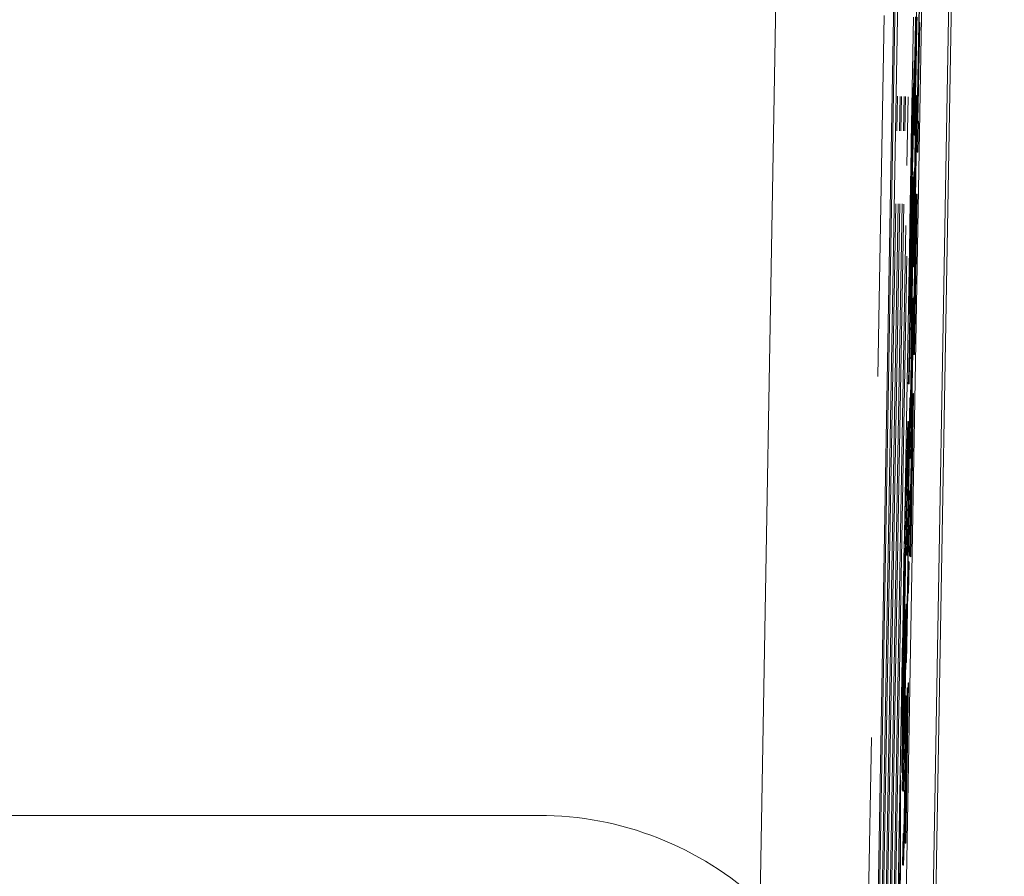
# Model space of a CAD drawing. Header units: inches. Extents: x 0.8 to 33.2, y 0.3 to 21.8.
# Tile 5 of 52: x 6.858 to 7.131, y 7.056 to 7.293. Entities that reach past the tile are written whole.
import ezdxf

# ---------------------------------------------------------------- set-up
doc = ezdxf.new("R2010")
doc.units = ezdxf.units.IN
doc.header["$MEASUREMENT"] = 0
doc.linetypes.add('PHANTOM', pattern=[0.5, 0.25, -0.05, 0.05, -0.05, 0.05, -0.05])

msp = doc.modelspace()

# ---------------------------------------------------------------- linework, layer by layer
at = {"color": 7, "linetype": 'Continuous', "lineweight": 15}
for p, q in [((7.09304, 6.87877), (7.11523, 8.15563)), ((7.11576, 8.1551), (7.09338, 6.87844)), ((7.13094, 8.13937), (7.09886, 6.29541)), ((7.09597, 6.60373), (7.11996, 7.97851)), ((7.10347, 6.6036), (7.12746, 7.97838)), ((7.09413, 6.87768), (7.10584, 7.5513)), ((7.10664, 7.25674), (7.10735, 7.29718)), ((7.10738, 7.29715), (7.10682, 7.26526)), ((7.10748, 7.29714), (7.1074, 7.29239)), ((7.10579, 7.29385), (7.10519, 7.2593)), ((7.10691, 7.26518), (7.10738, 7.29239)), ((7.10741, 7.29236), (7.10694, 7.26515)), ((7.10751, 7.29236), (7.10704, 7.26514)), ((7.10738, 7.29239), (7.10741, 7.29236)), ((7.10738, 7.29239), (7.10748, 7.29239)), ((7.10741, 7.29236), (7.10751, 7.29236)), ((7.10748, 7.29239), (7.10751, 7.29236)), ((7.10602, 7.28176), (7.10562, 7.25904)), ((7.10571, 7.26959), (7.10602, 7.28176)), ((7.10612, 7.28176), (7.10572, 7.25904)), ((7.10602, 7.28176), (7.10612, 7.28176)), ((7.10556, 7.2743), (7.10566, 7.2743)), ((7.10138, 7.27196), (7.10122, 7.26243)), ((7.10193, 7.26243), (7.10209, 7.27193)), ((7.10249, 7.27191), (7.10233, 7.26243)), ((7.10304, 7.26243), (7.1032, 7.27188)), ((7.1036, 7.27187), (7.10344, 7.26243)), ((7.10398, 7.25279), (7.10431, 7.27184)), ((7.10666, 7.27215), (7.10676, 7.27215)), ((7.10652, 7.27071), (7.10637, 7.26215)), ((7.10682, 7.26526), (7.10691, 7.26518)), ((7.10682, 7.26526), (7.10691, 7.26526)), ((7.10706, 7.26503), (7.10691, 7.25647)), ((7.10694, 7.26515), (7.10706, 7.26503)), ((7.10694, 7.26515), (7.10704, 7.26514)), ((7.10716, 7.26502), (7.10701, 7.25647)), ((7.10704, 7.26514), (7.10716, 7.26502)), ((7.10706, 7.26503), (7.10716, 7.26502)), ((7.10594, 7.2612), (7.10604, 7.26119)), ((7.10562, 7.25904), (7.10527, 7.24476)), ((7.10572, 7.25904), (7.10537, 7.24476)), ((7.10562, 7.25904), (7.10572, 7.25904)), ((7.10691, 7.25647), (7.10664, 7.25674)), ((7.10691, 7.25647), (7.10701, 7.25647)), ((7.10471, 7.19965), (7.10558, 7.24955)), ((7.10562, 7.24952), (7.10492, 7.2096)), ((7.10592, 7.25106), (7.10502, 7.19934)), ((7.10602, 7.25106), (7.10512, 7.19934)), ((7.10516, 7.20936), (7.10589, 7.25109)), ((7.10558, 7.24955), (7.10562, 7.24952)), ((7.10558, 7.24955), (7.10568, 7.24955)), ((7.10562, 7.24952), (7.10572, 7.24952)), ((7.10572, 7.24952), (7.10567, 7.2467)), ((7.10568, 7.24955), (7.10572, 7.24952)), ((7.10589, 7.25109), (7.10592, 7.25106)), ((7.10589, 7.25109), (7.10599, 7.25109)), ((7.10592, 7.25106), (7.10602, 7.25106)), ((7.10599, 7.25109), (7.10602, 7.25106)), ((7.10635, 7.25004), (7.10645, 7.25004)), ((7.10502, 7.2095), (7.10567, 7.2467)), ((7.1057, 7.24666), (7.10505, 7.20947)), ((7.1058, 7.24666), (7.10515, 7.20946)), ((7.10567, 7.2467), (7.1057, 7.24666)), ((7.10567, 7.2467), (7.10577, 7.2467)), ((7.1057, 7.24666), (7.1058, 7.24666)), ((7.10577, 7.2467), (7.1058, 7.24666)), ((7.10499, 7.24411), (7.10509, 7.24411)), ((7.10527, 7.24476), (7.10537, 7.24476)), ((7.1067, 7.24481), (7.10593, 7.20048)), ((7.1068, 7.24481), (7.10603, 7.20048)), ((7.10605, 7.20906), (7.10667, 7.24484)), ((7.10667, 7.24484), (7.1067, 7.24481)), ((7.10667, 7.24484), (7.10677, 7.24484)), ((7.1067, 7.24481), (7.1068, 7.24481)), ((7.10677, 7.24484), (7.1068, 7.24481)), ((7.10086, 7.24218), (7.09447, 6.87735)), ((7.09522, 6.87659), (7.10158, 7.24217)), ((7.10197, 7.24216), (7.09556, 6.87626)), ((7.09632, 6.8755), (7.10269, 7.24215)), ((7.10308, 7.24214), (7.09665, 6.87517)), ((7.10566, 7.20074), (7.10641, 7.24352)), ((7.10644, 7.24349), (7.10584, 7.20927)), ((7.10641, 7.24352), (7.10644, 7.24349)), ((7.10641, 7.24352), (7.10651, 7.24351)), ((7.10644, 7.24349), (7.10654, 7.24348)), ((7.10654, 7.24348), (7.1065, 7.24107)), ((7.10651, 7.24351), (7.10654, 7.24348)), ((7.10593, 7.20919), (7.10648, 7.24107)), ((7.10651, 7.24104), (7.10596, 7.20916)), ((7.10648, 7.24107), (7.10651, 7.24104)), ((7.10648, 7.24107), (7.10658, 7.24107)), ((7.10651, 7.24104), (7.10661, 7.24104)), ((7.10658, 7.24107), (7.10661, 7.24105)), ((7.09875, 6.95181), (7.10369, 7.23623)), ((7.10401, 7.19277), (7.10475, 7.2352)), ((7.10581, 7.22473), (7.10596, 7.23328)), ((7.10394, 7.22769), (7.0991, 6.9518)), ((7.10471, 7.22866), (7.10443, 7.21214)), ((7.10481, 7.22866), (7.10453, 7.21213)), ((7.10453, 7.21203), (7.10481, 7.22768)), ((7.10471, 7.22866), (7.10481, 7.22866)), ((7.10575, 7.22716), (7.10585, 7.22716)), ((7.10581, 7.22473), (7.10591, 7.22472)), ((7.10468, 7.21631), (7.10461, 7.21195)), ((7.10468, 7.21631), (7.10478, 7.21631)), ((7.10478, 7.21631), (7.10471, 7.21195)), ((7.10472, 7.17202), (7.10547, 7.21479)), ((7.1055, 7.21476), (7.1049, 7.18054)), ((7.10576, 7.21608), (7.10498, 7.17175)), ((7.10586, 7.21608), (7.10508, 7.17175)), ((7.1051, 7.18034), (7.10573, 7.21611)), ((7.10547, 7.21479), (7.1055, 7.21476)), ((7.10547, 7.21479), (7.10557, 7.21479)), ((7.1055, 7.21476), (7.1056, 7.21476)), ((7.1056, 7.21476), (7.10555, 7.21234)), ((7.10557, 7.21479), (7.1056, 7.21476)), ((7.10573, 7.21611), (7.10576, 7.21608)), ((7.10573, 7.21611), (7.10583, 7.21611)), ((7.10576, 7.21608), (7.10586, 7.21608)), ((7.10583, 7.21611), (7.10586, 7.21608)), ((7.10443, 7.21214), (7.10453, 7.21203)), ((7.10443, 7.21214), (7.10453, 7.21213)), ((7.10479, 7.21177), (7.10445, 7.19233)), ((7.10453, 7.21213), (7.10454, 7.21213)), ((7.10489, 7.21177), (7.10455, 7.19232)), ((7.10461, 7.21195), (7.10479, 7.21177)), ((7.10461, 7.21195), (7.10471, 7.21195)), ((7.10471, 7.21195), (7.10489, 7.21177)), ((7.10479, 7.21177), (7.10489, 7.21177)), ((7.10498, 7.18046), (7.10554, 7.21234)), ((7.10557, 7.21231), (7.10501, 7.18043)), ((7.10554, 7.21234), (7.10557, 7.21231)), ((7.10554, 7.21234), (7.10564, 7.21234)), ((7.10557, 7.21231), (7.10566, 7.21231)), ((7.10564, 7.21234), (7.10566, 7.21232)), ((7.10492, 7.2096), (7.10502, 7.2095)), ((7.10492, 7.2096), (7.10502, 7.20959)), ((7.10505, 7.20947), (7.10516, 7.20936)), ((7.10505, 7.20947), (7.10515, 7.20946)), ((7.10515, 7.20946), (7.10516, 7.20946)), ((7.10584, 7.20927), (7.10593, 7.20919)), ((7.10584, 7.20927), (7.10593, 7.20927)), ((7.10596, 7.20916), (7.10605, 7.20906)), ((7.10596, 7.20916), (7.10605, 7.20915)), ((7.10593, 7.20048), (7.10566, 7.20074)), ((7.10593, 7.20048), (7.10603, 7.20048)), ((7.10502, 7.19934), (7.10471, 7.19965)), ((7.10502, 7.19934), (7.10512, 7.19934)), ((7.10403, 7.19275), (7.1032, 7.14537)), ((7.10445, 7.19233), (7.10401, 7.19277)), ((7.10445, 7.19233), (7.10455, 7.19232)), ((7.10566, 7.18967), (7.10576, 7.18967)), ((7.10483, 7.18846), (7.10407, 7.14491)), ((7.10493, 7.18845), (7.10417, 7.1449)), ((7.10421, 7.15492), (7.1048, 7.18849)), ((7.1048, 7.18849), (7.10483, 7.18846)), ((7.1048, 7.18849), (7.1049, 7.18849)), ((7.10483, 7.18846), (7.10493, 7.18845)), ((7.1049, 7.18849), (7.10493, 7.18845)), ((7.10316, 7.144), (7.10427, 7.18196)), ((7.10427, 7.18196), (7.10391, 7.16134)), ((7.10437, 7.18196), (7.10401, 7.16134)), ((7.10427, 7.18196), (7.10437, 7.18196)), ((7.1049, 7.18054), (7.10498, 7.18046)), ((7.1049, 7.18054), (7.10498, 7.18054)), ((7.10501, 7.18043), (7.1051, 7.18034)), ((7.10501, 7.18043), (7.1051, 7.18043)), ((7.10498, 7.17175), (7.10472, 7.17202)), ((7.10498, 7.17175), (7.10508, 7.17175)), ((7.10469, 7.14475), (7.10508, 7.16746)), ((7.10507, 7.16483), (7.10487, 7.15327)), ((7.10535, 7.16726), (7.10495, 7.14449)), ((7.10495, 7.15319), (7.10517, 7.1657)), ((7.10521, 7.16653), (7.10498, 7.15316)), ((7.10545, 7.16726), (7.10505, 7.14448)), ((7.10507, 7.15307), (7.10532, 7.16742)), ((7.10507, 7.16483), (7.10515, 7.16483)), ((7.10521, 7.16653), (7.10531, 7.16653)), ((7.10535, 7.16726), (7.10545, 7.16726)), ((7.10373, 7.11525), (7.10456, 7.16268)), ((7.10459, 7.16265), (7.10425, 7.14321)), ((7.10469, 7.16265), (7.10435, 7.14321)), ((7.10456, 7.16268), (7.10459, 7.16265)), ((7.10456, 7.16268), (7.10466, 7.16268)), ((7.10459, 7.16265), (7.10469, 7.16265)), ((7.10466, 7.16268), (7.10469, 7.16265)), ((7.10391, 7.16134), (7.10366, 7.15292)), ((7.10401, 7.16134), (7.10376, 7.15291)), ((7.10391, 7.16134), (7.10401, 7.16134)), ((7.10376, 7.14521), (7.10394, 7.15519)), ((7.10394, 7.15519), (7.10421, 7.15492)), ((7.10394, 7.15519), (7.10404, 7.15519)), ((7.10404, 7.15519), (7.10421, 7.15502)), ((7.10366, 7.15292), (7.10299, 7.11411)), ((7.10376, 7.15291), (7.10309, 7.11411)), ((7.10366, 7.15292), (7.10376, 7.15291)), ((7.10487, 7.15327), (7.10495, 7.15319)), ((7.10487, 7.15327), (7.10495, 7.15327)), ((7.10498, 7.15316), (7.10507, 7.15307)), ((7.10498, 7.15316), (7.10507, 7.15316)), ((7.10302, 7.12028), (7.10348, 7.14681)), ((7.10348, 7.14681), (7.10309, 7.13369)), ((7.1028, 7.1234), (7.10316, 7.144)), ((7.10407, 7.14491), (7.10376, 7.14521)), ((7.10407, 7.14491), (7.10417, 7.1449)), ((7.10425, 7.14321), (7.10448, 7.14298)), ((7.10425, 7.14321), (7.10435, 7.14321)), ((7.10448, 7.14298), (7.10433, 7.13442)), ((7.10435, 7.14321), (7.10458, 7.14298)), ((7.10458, 7.14298), (7.10443, 7.13442)), ((7.10448, 7.14298), (7.10458, 7.14298)), ((7.10495, 7.14449), (7.10469, 7.14475)), ((7.10495, 7.14449), (7.10505, 7.14448)), ((7.10334, 7.13866), (7.10319, 7.13368)), ((7.10309, 7.13369), (7.10302, 7.12028)), ((7.10309, 7.13369), (7.10319, 7.13368)), ((7.10319, 7.13368), (7.10316, 7.1286)), ((7.1041, 7.13466), (7.10376, 7.11522)), ((7.1042, 7.13456), (7.10386, 7.11521)), ((7.10433, 7.13442), (7.1041, 7.13466)), ((7.10433, 7.13442), (7.10443, 7.13442)), ((7.10262, 7.07989), (7.10349, 7.12979)), ((7.10353, 7.12975), (7.10283, 7.08983)), ((7.10383, 7.1313), (7.10293, 7.07958)), ((7.10393, 7.13129), (7.10303, 7.07958)), ((7.10307, 7.0896), (7.1038, 7.13133)), ((7.10349, 7.12979), (7.10353, 7.12975)), ((7.10349, 7.12979), (7.10359, 7.12979)), ((7.10353, 7.12975), (7.10363, 7.12975)), ((7.10363, 7.12975), (7.10358, 7.12694)), ((7.10359, 7.12979), (7.10363, 7.12975)), ((7.1038, 7.13133), (7.10383, 7.1313)), ((7.1038, 7.13133), (7.1039, 7.13133)), ((7.10383, 7.1313), (7.10393, 7.13129)), ((7.1039, 7.13133), (7.10393, 7.13129)), ((7.10293, 7.08974), (7.10358, 7.12694)), ((7.10361, 7.1269), (7.10296, 7.0897)), ((7.10371, 7.1269), (7.10306, 7.0897)), ((7.10358, 7.12694), (7.10361, 7.1269)), ((7.10358, 7.12694), (7.10368, 7.12694)), ((7.10361, 7.1269), (7.10371, 7.1269)), ((7.10368, 7.12694), (7.10371, 7.1269)), ((7.10279, 7.12201), (7.10213, 7.08389)), ((7.10258, 7.08475), (7.1028, 7.1234)), ((7.10299, 7.11411), (7.10294, 7.10549)), ((7.10299, 7.11411), (7.10309, 7.11411)), ((7.10309, 7.11411), (7.10304, 7.10548)), ((7.10376, 7.11522), (7.10373, 7.11525)), ((7.10376, 7.11522), (7.10386, 7.11521)), ((7.1033, 7.06543), (7.10405, 7.1082)), ((7.10408, 7.10817), (7.10348, 7.07395)), ((7.10434, 7.10949), (7.10357, 7.06516)), ((7.10444, 7.10949), (7.10367, 7.06516)), ((7.10369, 7.07375), (7.10431, 7.10952)), ((7.10405, 7.1082), (7.10408, 7.10817)), ((7.10405, 7.1082), (7.10415, 7.1082)), ((7.10408, 7.10817), (7.10418, 7.10817)), ((7.10418, 7.10817), (7.10414, 7.10575)), ((7.10415, 7.1082), (7.10418, 7.10817)), ((7.10431, 7.10952), (7.10434, 7.10949)), ((7.10431, 7.10952), (7.10441, 7.10952)), ((7.10434, 7.10949), (7.10444, 7.10949)), ((7.10441, 7.10952), (7.10444, 7.10949)), ((7.10294, 7.10549), (7.10258, 7.08475)), ((7.10304, 7.10548), (7.10268, 7.08475)), ((7.10294, 7.10549), (7.10304, 7.10548)), ((7.10342, 7.09736), (7.10357, 7.10591)), ((7.10356, 7.07387), (7.10412, 7.10575)), ((7.10357, 7.10591), (7.10372, 7.10576)), ((7.10357, 7.10591), (7.10367, 7.10591)), ((7.10415, 7.10572), (7.10359, 7.07384)), ((7.10367, 7.10591), (7.10382, 7.10576)), ((7.10372, 7.10576), (7.10382, 7.10576)), ((7.10412, 7.10575), (7.10415, 7.10572)), ((7.10412, 7.10575), (7.10422, 7.10575)), ((7.10415, 7.10572), (7.10424, 7.10572)), ((7.10422, 7.10575), (7.10424, 7.10573)), ((7.10357, 7.09721), (7.10342, 7.09736)), ((7.10283, 7.08983), (7.10293, 7.08974)), ((7.10283, 7.08983), (7.10293, 7.08983)), ((7.10296, 7.0897), (7.10307, 7.0896)), ((7.10296, 7.0897), (7.10306, 7.0897)), ((7.10306, 7.0897), (7.10307, 7.08969)), ((7.10176, 7.06392), (7.10211, 7.08389)), ((7.10211, 7.08389), (7.10214, 7.0597)), ((7.10211, 7.08389), (7.10221, 7.08389)), ((7.10221, 7.08389), (7.10224, 7.05969)), ((7.10258, 7.08475), (7.10268, 7.08475)), ((7.10343, 7.08246), (7.10353, 7.08246)), ((7.10293, 7.07958), (7.10262, 7.07989)), ((7.10293, 7.07958), (7.10303, 7.07958)), ((6.79481, 7.07286), (7.00207, 7.07286)), ((7.10348, 7.07395), (7.10356, 7.07387)), ((7.10348, 7.07395), (7.10357, 7.07395)), ((7.10359, 7.07384), (7.10369, 7.07375)), ((7.10359, 7.07384), (7.10369, 7.07384)), ((7.10275, 7.05925), (7.1029, 7.06781)), ((7.1029, 7.06781), (7.10305, 7.06766)), ((7.1029, 7.06781), (7.103, 7.06781)), ((7.1018, 7.04794), (7.10176, 7.06392)), ((7.10357, 7.06516), (7.1033, 7.06543)), ((7.10357, 7.06516), (7.10367, 7.06516)), ((7.10177, 7.0631), (7.10123, 7.03262)), ((7.10214, 7.0597), (7.10172, 7.03562)), ((7.10224, 7.05969), (7.10182, 7.03561)), ((7.10214, 7.0597), (7.10224, 7.05969)), ((7.1029, 7.0591), (7.10275, 7.05925)), ((7.1029, 7.0591), (7.103, 7.0591))]:
    msp.add_line(p, q, dxfattribs=at)
at = {"color": 7, "linetype": 'PHANTOM', "lineweight": 0}
for p, q in [((7.06336, 7.04876), (7.07375, 7.64485)), ((7.10375, 7.64433), (7.09335, 7.04824))]:
    msp.add_line(p, q, dxfattribs=at)
at = {"color": 7, "linetype": 'Continuous', "lineweight": 15}
msp.add_arc((7.00207, 6.98286), 0.09, 47.0772, 90, dxfattribs=at)
for points, knots in [([(7.10662, 7.29294), (7.10667, 7.29566), (7.10676, 7.3011), (7.10688, 7.3094), (7.10689, 7.31155), (7.10689, 7.31286)], [0, 0, 0, 0, 0.280712, 0.560907, 1, 1, 1, 1]), ([(7.10594, 7.2612), (7.10593, 7.2616), (7.10589, 7.2624), (7.10598, 7.27034), (7.10615, 7.28195), (7.10629, 7.28995), (7.10635, 7.29396)], [0, 0, 0, 0, 0.2804931, 0.5595696, 0.7796154, 1, 1, 1, 1]), ([(7.10667, 7.29384), (7.10658, 7.28854), (7.10639, 7.27797), (7.10615, 7.26684), (7.10601, 7.26201), (7.10596, 7.26147), (7.10594, 7.2612)], [0, 0, 0, 0, 0.279954, 0.558087, 0.778911, 1, 1, 1, 1]), ([(7.10677, 7.29384), (7.10668, 7.28854), (7.10649, 7.27797), (7.10625, 7.26684), (7.10611, 7.26201), (7.10606, 7.26147), (7.10604, 7.26119)], [0, 0, 0, 0, 0.279954, 0.558087, 0.778911, 1, 1, 1, 1]), ([(7.10638, 7.29344), (7.10634, 7.29094), (7.10625, 7.28594), (7.10615, 7.27924), (7.10607, 7.27234), (7.1061, 7.27166), (7.10612, 7.27118)], [0, 0, 0, 0, 0.187224, 0.373905, 0.560735, 1, 1, 1, 1]), ([(7.10612, 7.27118), (7.10614, 7.27136), (7.10618, 7.27172), (7.10629, 7.2758), (7.10646, 7.28398), (7.10657, 7.28995), (7.10662, 7.29294)], [0, 0, 0, 0, 0.281246, 0.560717, 0.780138, 1, 1, 1, 1]), ([(7.10648, 7.29344), (7.10644, 7.29093), (7.10635, 7.28592), (7.10625, 7.27932), (7.10619, 7.2741), (7.1062, 7.27351), (7.10621, 7.27321)], [0, 0, 0, 0, 0.246473, 0.492232, 0.738187, 1, 1, 1, 1]), ([(7.10475, 7.2352), (7.10483, 7.23979), (7.105, 7.24894), (7.10521, 7.26063), (7.10536, 7.26774), (7.10549, 7.27297), (7.10553, 7.27377), (7.10556, 7.2743)], [0, 0, 0, 0, 0.251138, 0.500537, 0.625743, 0.751053, 1, 1, 1, 1]), ([(7.10556, 7.2743), (7.10557, 7.27395), (7.10559, 7.27326), (7.10552, 7.26663), (7.10539, 7.25783), (7.10529, 7.25183), (7.10524, 7.24882)], [0, 0, 0, 0, 0.279943, 0.558973, 0.779184, 1, 1, 1, 1]), ([(7.10566, 7.2743), (7.10567, 7.27391), (7.10569, 7.27313), (7.10565, 7.26851), (7.10559, 7.26471), (7.10558, 7.26428)], [0, 0, 0, 0, 0.4708842, 0.9402323, 1, 1, 1, 1]), ([(7.10666, 7.27215), (7.10666, 7.27165), (7.10667, 7.27065), (7.10656, 7.26239), (7.10643, 7.25472), (7.10635, 7.25004)], [0, 0, 0, 0, 0.2799401, 0.5600801, 1, 1, 1, 1]), ([(7.10641, 7.26169), (7.10644, 7.26329), (7.10651, 7.26649), (7.10658, 7.26996), (7.10664, 7.27188), (7.10665, 7.27206), (7.10666, 7.27215)], [0, 0, 0, 0, 0.280369, 0.559907, 0.779861, 1, 1, 1, 1]), ([(7.10676, 7.27215), (7.10676, 7.27165), (7.10677, 7.27065), (7.10666, 7.26239), (7.10653, 7.25472), (7.10645, 7.25004)], [0, 0, 0, 0, 0.27994, 0.56008, 1, 1, 1, 1]), ([(7.10524, 7.24882), (7.1053, 7.2519), (7.10541, 7.25696), (7.10553, 7.26212), (7.10562, 7.266), (7.10568, 7.2684), (7.10571, 7.26959)], [0, 0, 0, 0, 0.339562, 0.559574, 0.779779, 1, 1, 1, 1]), ([(7.10605, 7.24829), (7.1061, 7.2513), (7.10621, 7.2573), (7.10636, 7.26504), (7.10647, 7.26976), (7.1065, 7.27039), (7.10652, 7.27071)], [0, 0, 0, 0, 0.280797, 0.56015, 0.779873, 1, 1, 1, 1]), ([(7.10632, 7.24969), (7.10635, 7.25151), (7.10641, 7.25515), (7.10648, 7.25985), (7.10652, 7.26296), (7.10651, 7.26338), (7.10651, 7.26359)], [0, 0, 0, 0, 0.280916, 0.560812, 0.7805, 1, 1, 1, 1]), ([(7.10651, 7.26359), (7.10651, 7.2635), (7.10649, 7.26331), (7.10644, 7.2611), (7.10639, 7.25866), (7.10636, 7.25716)], [0, 0, 0, 0, 0.280095, 0.559973, 1, 1, 1, 1]), ([(7.10596, 7.23787), (7.10601, 7.24043), (7.10609, 7.24465), (7.10621, 7.25109), (7.10631, 7.25647), (7.10638, 7.25995), (7.10641, 7.26169)], [0, 0, 0, 0, 0.338408, 0.558975, 0.779536, 1, 1, 1, 1]), ([(7.10637, 7.26215), (7.10635, 7.26184), (7.10633, 7.2612), (7.10622, 7.25633), (7.10614, 7.25154), (7.10608, 7.2486)], [0, 0, 0, 0, 0.281091, 0.560286, 1, 1, 1, 1]), ([(7.10481, 7.22768), (7.10491, 7.23341), (7.10503, 7.24056), (7.10517, 7.24891), (7.10522, 7.25238), (7.10524, 7.25456), (7.10523, 7.25476), (7.10523, 7.25486)], [0, 0, 0, 0, 0.500907, 0.625716, 0.750364, 0.875019, 1, 1, 1, 1]), ([(7.10523, 7.25486), (7.10522, 7.25473), (7.1052, 7.25447), (7.10511, 7.2508), (7.10503, 7.24665), (7.10499, 7.24411)], [0, 0, 0, 0, 0.2810817, 0.5612783, 1, 1, 1, 1]), ([(7.10636, 7.25716), (7.10632, 7.25477), (7.10624, 7.25083), (7.10614, 7.24524), (7.10605, 7.24054), (7.10599, 7.23756), (7.10597, 7.23606)], [0, 0, 0, 0, 0.339939, 0.560025, 0.780081, 1, 1, 1, 1]), ([(7.10635, 7.25004), (7.10629, 7.2465), (7.10617, 7.23946), (7.10599, 7.23061), (7.10587, 7.22564), (7.10583, 7.22503), (7.10581, 7.22473)], [0, 0, 0, 0, 0.280813, 0.559563, 0.779621, 1, 1, 1, 1]), ([(7.10645, 7.25004), (7.10639, 7.2465), (7.10627, 7.23946), (7.10609, 7.2306), (7.10597, 7.22564), (7.10593, 7.22503), (7.10591, 7.22472)], [0, 0, 0, 0, 0.280814, 0.559563, 0.779621, 1, 1, 1, 1]), ([(7.10596, 7.23328), (7.10598, 7.23362), (7.10601, 7.23428), (7.10611, 7.23876), (7.10622, 7.24425), (7.10628, 7.24788), (7.10632, 7.24969)], [0, 0, 0, 0, 0.28063, 0.558675, 0.779197, 1, 1, 1, 1]), ([(7.10575, 7.22716), (7.10575, 7.22737), (7.10574, 7.2278), (7.10577, 7.23084), (7.10586, 7.23743), (7.10597, 7.24382), (7.10605, 7.24829)], [0, 0, 0, 0, 0.187029, 0.374122, 0.561141, 1, 1, 1, 1]), ([(7.10608, 7.2486), (7.10605, 7.24695), (7.106, 7.24366), (7.10593, 7.23927), (7.10589, 7.23627), (7.1059, 7.2359), (7.1059, 7.23572)], [0, 0, 0, 0, 0.281291, 0.560822, 0.780679, 1, 1, 1, 1]), ([(7.10527, 7.24476), (7.10518, 7.24114), (7.10505, 7.23612), (7.10483, 7.2245), (7.10473, 7.21905), (7.10468, 7.21631)], [0, 0, 0, 0, 0.5609861, 0.7793042, 1, 1, 1, 1]), ([(7.10499, 7.24411), (7.10494, 7.24123), (7.10484, 7.23608), (7.10475, 7.23093), (7.10471, 7.22866)], [0, 0, 0, 0, 0.559921, 1, 1, 1, 1]), ([(7.10537, 7.24476), (7.10528, 7.24114), (7.10515, 7.23612), (7.10493, 7.22449), (7.10483, 7.21905), (7.10478, 7.21631)], [0, 0, 0, 0, 0.5609861, 0.7793042, 1, 1, 1, 1]), ([(7.10509, 7.24411), (7.10504, 7.24123), (7.10494, 7.23608), (7.10485, 7.23093), (7.10481, 7.22866)], [0, 0, 0, 0, 0.5599214, 1, 1, 1, 1]), ([(7.10597, 7.23606), (7.10594, 7.2347), (7.10588, 7.23199), (7.1058, 7.2281), (7.10577, 7.22752), (7.10575, 7.22716)], [0, 0, 0, 0, 0.281441, 0.56227, 1, 1, 1, 1]), ([(7.1059, 7.23572), (7.10591, 7.23582), (7.10592, 7.236), (7.10595, 7.2373), (7.10596, 7.23787)], [0, 0, 0, 0, 0.559617, 1, 1, 1, 1]), ([(7.10566, 7.18967), (7.10567, 7.18947), (7.10568, 7.18907), (7.10565, 7.18609), (7.10555, 7.17901), (7.10543, 7.17211), (7.10535, 7.16726)], [0, 0, 0, 0, 0.187142, 0.37432, 0.560786, 1, 1, 1, 1]), ([(7.1054, 7.1783), (7.10543, 7.18006), (7.1055, 7.18357), (7.10558, 7.18729), (7.10564, 7.18938), (7.10565, 7.18957), (7.10566, 7.18967)], [0, 0, 0, 0, 0.280213, 0.559671, 0.77971, 1, 1, 1, 1]), ([(7.10576, 7.18967), (7.10577, 7.18947), (7.10578, 7.18907), (7.10575, 7.18609), (7.10565, 7.17901), (7.10553, 7.1721), (7.10545, 7.16726)], [0, 0, 0, 0, 0.187142, 0.37432, 0.560786, 1, 1, 1, 1]), ([(7.10508, 7.16746), (7.10513, 7.17015), (7.10523, 7.17552), (7.10536, 7.18251), (7.10546, 7.18665), (7.10549, 7.18718), (7.1055, 7.18745)], [0, 0, 0, 0, 0.2811163, 0.5600266, 0.7801118, 1, 1, 1, 1]), ([(7.1055, 7.18745), (7.10551, 7.18728), (7.10551, 7.18692), (7.10548, 7.18397), (7.10543, 7.18045), (7.1054, 7.1783)], [0, 0, 0, 0, 0.280342, 0.560803, 1, 1, 1, 1]), ([(7.10536, 7.1789), (7.10535, 7.17872), (7.10533, 7.17846), (7.10529, 7.17661), (7.1052, 7.17251), (7.10513, 7.16824), (7.10507, 7.16483)], [0, 0, 0, 0, 0.24951, 0.37502, 0.500246, 1, 1, 1, 1]), ([(7.10551, 7.18111), (7.1055, 7.18093), (7.10549, 7.18066), (7.10544, 7.1787), (7.10535, 7.1746), (7.10527, 7.17011), (7.10521, 7.16653)], [0, 0, 0, 0, 0.2498, 0.37555, 0.501156, 1, 1, 1, 1]), ([(7.10529, 7.17299), (7.10531, 7.17396), (7.10534, 7.1759), (7.10537, 7.17844), (7.10536, 7.17872), (7.10536, 7.1789)], [0, 0, 0, 0, 0.280867, 0.561065, 1, 1, 1, 1]), ([(7.10541, 7.17261), (7.10543, 7.17395), (7.10548, 7.17662), (7.10551, 7.17944), (7.10552, 7.1809), (7.10552, 7.18104), (7.10551, 7.18111)], [0, 0, 0, 0, 0.280293, 0.559021, 0.779402, 1, 1, 1, 1]), ([(7.10517, 7.1657), (7.10519, 7.16707), (7.10523, 7.16953), (7.10527, 7.17193), (7.10529, 7.17299)], [0, 0, 0, 0, 0.560394, 1, 1, 1, 1]), ([(7.10532, 7.16742), (7.10534, 7.16839), (7.10537, 7.17013), (7.1054, 7.17185), (7.10541, 7.17261)], [0, 0, 0, 0, 0.560097, 1, 1, 1, 1]), ([(7.10372, 7.10576), (7.10373, 7.10568), (7.10376, 7.10552), (7.10372, 7.10039), (7.10358, 7.09142), (7.10348, 7.08545), (7.10343, 7.08246)], [0, 0, 0, 0, 0.281627, 0.559159, 0.778982, 1, 1, 1, 1]), ([(7.10382, 7.10576), (7.10383, 7.10568), (7.10386, 7.10552), (7.10382, 7.10039), (7.10368, 7.09142), (7.10358, 7.08545), (7.10353, 7.08246)], [0, 0, 0, 0, 0.281626, 0.559159, 0.778982, 1, 1, 1, 1]), ([(7.10338, 7.08183), (7.10341, 7.08361), (7.10347, 7.08716), (7.10356, 7.09239), (7.10361, 7.09714), (7.10358, 7.09718), (7.10357, 7.09721)], [0, 0, 0, 0, 0.187561, 0.374237, 0.55972, 1, 1, 1, 1]), ([(7.10343, 7.08246), (7.10336, 7.0786), (7.10322, 7.07092), (7.10303, 7.06189), (7.10295, 7.05935), (7.10292, 7.05918), (7.1029, 7.0591)], [0, 0, 0, 0, 0.280729, 0.557906, 0.778405, 1, 1, 1, 1]), ([(7.10353, 7.08246), (7.10346, 7.0786), (7.10332, 7.07092), (7.10313, 7.06189), (7.10305, 7.05935), (7.10302, 7.05918), (7.103, 7.0591)], [0, 0, 0, 0, 0.280729, 0.557906, 0.778405, 1, 1, 1, 1]), ([(7.10305, 7.06766), (7.10306, 7.06767), (7.10308, 7.06769), (7.10316, 7.06991), (7.10327, 7.07575), (7.10335, 7.0798), (7.10338, 7.08183)], [0, 0, 0, 0, 0.281789, 0.560124, 0.779388, 1, 1, 1, 1])]:
    msp.add_open_spline(points, degree=3, knots=knots, dxfattribs=at)
for points in [[(7.10514, 7.24697), (7.10509, 7.24411)], [(7.10586, 7.22751), (7.10585, 7.22716)]]:
    msp.add_open_spline(points, degree=1, dxfattribs=at)

doc.saveas('drawing.dxf')
